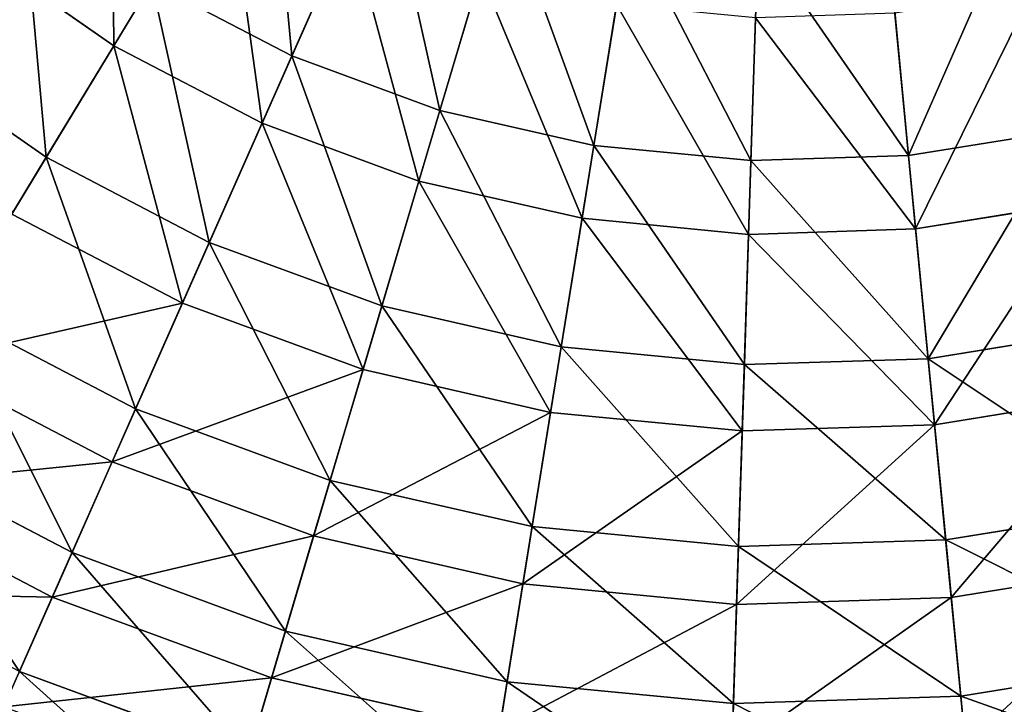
# Model space of a CAD drawing. Extents: x 1 to 133, y -12 to 0.
# Tile 169 of 256: x 48.35 to 51.13, y -10.98 to -9.04. Entities that reach past the tile are written whole.
import ezdxf

# ---------------------------------------------------------------- set-up
doc = ezdxf.new("R2010")
doc.units = 0
doc.header["$LTSCALE"] = 2.54
doc.layers.get('0').update_dxf_attribs({"color": 13, "linetype": 'CONTINUOUS'})

# ---------------------------------------------------------------- blocks, each defined once
blk = doc.blocks.new('SLING_IV_-_Z_O_ENIE16_06_B')
at = {"color": 0}
for p, q in [((49.3729, -8.5705, 1.3301), (49.1177, -9.1471, 1.7234)), ((49.3729, -8.5705, 1.3301), (49.1177, -9.1471, 1.7234)), ((48.6137, -9.1188, 11.3367), (48.9314, -8.5948, 11.7569)), ((48.6137, -9.1188, 11.3367), (48.9314, -8.5948, 11.7569)), ((49.7161, -8.6968, 1.3301), (49.5367, -9.3013, 1.7234)), ((49.7161, -8.6968, 1.3301), (49.5367, -9.3013, 1.7234)), ((49.0333, -9.3377, 11.3367), (49.2814, -8.7773, 11.7569)), ((49.0333, -9.3377, 11.3367), (49.2814, -8.7773, 11.7569)), ((50.0726, -8.7782, 1.3301), (49.972, -9.4006, 1.7234)), ((50.0726, -8.7782, 1.3301), (49.972, -9.4006, 1.7234)), ((50.8022, -8.8016, 1.3301), (50.8627, -9.4292, 1.7234)), ((50.8022, -8.8016, 1.3301), (50.8627, -9.4292, 1.7234)), ((50.4367, -8.8133, 1.3301), (50.4164, -9.4435, 1.7234)), ((50.4367, -8.8133, 1.3301), (50.4164, -9.4435, 1.7234)), ((48.2256, -8.8481, 11.3367), (48.6137, -9.1188, 11.3367)), ((48.2256, -8.8481, 11.3367), (48.6137, -9.1188, 11.3367)), ((49.4774, -9.5012, 11.3367), (49.6518, -8.9136, 11.7569)), ((49.4774, -9.5012, 11.3367), (49.6518, -8.9136, 11.7569)), ((48.7218, -8.9405, 1.7234), (48.4227, -9.434, 2.1915)), ((48.7218, -8.9405, 1.7234), (48.4227, -9.434, 2.1915)), ((48.7218, -8.9405, 1.7234), (49.1177, -9.1471, 1.7234)), ((48.7218, -8.9405, 1.7234), (49.1177, -9.1471, 1.7234)), ((49.9387, -9.6065, 11.3367), (50.0365, -9.0014, 11.7569)), ((49.9387, -9.6065, 11.3367), (50.0365, -9.0014, 11.7569)), ((50.4098, -9.6519, 11.3367), (50.4294, -9.0393, 11.7569)), ((50.4098, -9.6519, 11.3367), (50.4294, -9.0393, 11.7569)), ((50.8827, -9.6367, 11.3367), (50.8239, -9.0267, 11.7569)), ((50.8827, -9.6367, 11.3367), (50.8239, -9.0267, 11.7569)), ((47.9958, -9.1363, 2.1915), (48.4227, -9.434, 2.1915)), ((47.9958, -9.1363, 2.1915), (48.4227, -9.434, 2.1915)), ((48.3254, -9.5945, 10.8439), (48.6137, -9.1188, 11.3367)), ((48.3254, -9.5945, 10.8439), (48.6137, -9.1188, 11.3367)), ((48.6137, -9.1188, 11.3367), (49.0333, -9.3377, 11.3367)), ((48.6137, -9.1188, 11.3367), (49.0333, -9.3377, 11.3367)), ((49.1177, -9.1471, 1.7234), (48.8841, -9.6747, 2.1915)), ((49.1177, -9.1471, 1.7234), (48.8841, -9.6747, 2.1915)), ((49.1177, -9.1471, 1.7234), (49.5367, -9.3013, 1.7234)), ((49.1177, -9.1471, 1.7234), (49.5367, -9.3013, 1.7234)), ((49.5367, -9.3013, 1.7234), (49.3725, -9.8545, 2.1915)), ((49.5367, -9.3013, 1.7234), (49.3725, -9.8545, 2.1915)), ((49.5367, -9.3013, 1.7234), (49.972, -9.4006, 1.7234)), ((49.5367, -9.3013, 1.7234), (49.972, -9.4006, 1.7234)), ((48.8081, -9.8463, 10.8439), (49.0333, -9.3377, 11.3367)), ((48.8081, -9.8463, 10.8439), (49.0333, -9.3377, 11.3367)), ((49.0333, -9.3377, 11.3367), (49.4774, -9.5012, 11.3367)), ((49.0333, -9.3377, 11.3367), (49.4774, -9.5012, 11.3367)), ((50.8627, -9.4292, 1.7234), (51.3035, -9.3579, 1.7234)), ((50.8627, -9.4292, 1.7234), (51.3035, -9.3579, 1.7234)), ((49.972, -9.4006, 1.7234), (49.8799, -9.9703, 2.1915)), ((49.972, -9.4006, 1.7234), (49.8799, -9.9703, 2.1915)), ((49.972, -9.4006, 1.7234), (50.4164, -9.4435, 1.7234)), ((49.972, -9.4006, 1.7234), (50.4164, -9.4435, 1.7234)), ((48.4227, -9.434, 2.1915), (48.1558, -9.8742, 2.7275)), ((48.4227, -9.434, 2.1915), (48.1558, -9.8742, 2.7275)), ((48.4227, -9.434, 2.1915), (48.8841, -9.6747, 2.1915)), ((48.4227, -9.434, 2.1915), (48.8841, -9.6747, 2.1915)), ((50.4164, -9.4435, 1.7234), (50.398, -10.0203, 2.1915)), ((50.4164, -9.4435, 1.7234), (50.398, -10.0203, 2.1915)), ((50.4164, -9.4435, 1.7234), (50.8627, -9.4292, 1.7234)), ((50.4164, -9.4435, 1.7234), (50.8627, -9.4292, 1.7234)), ((50.8627, -9.4292, 1.7234), (50.9181, -10.0036, 2.1915)), ((50.8627, -9.4292, 1.7234), (50.9181, -10.0036, 2.1915)), ((49.3191, -10.0344, 10.8439), (49.4774, -9.5012, 11.3367)), ((49.3191, -10.0344, 10.8439), (49.4774, -9.5012, 11.3367)), ((49.4774, -9.5012, 11.3367), (49.9387, -9.6065, 11.3367)), ((49.4774, -9.5012, 11.3367), (49.9387, -9.6065, 11.3367)), ((50.8827, -9.6367, 11.3367), (51.3499, -9.5612, 11.3367)), ((50.8827, -9.6367, 11.3367), (51.3499, -9.5612, 11.3367)), ((48.3254, -9.5945, 10.8439), (48.8081, -9.8463, 10.8439)), ((48.3254, -9.5945, 10.8439), (48.8081, -9.8463, 10.8439)), ((49.85, -10.1555, 10.8439), (49.9387, -9.6065, 11.3367)), ((49.85, -10.1555, 10.8439), (49.9387, -9.6065, 11.3367)), ((49.9387, -9.6065, 11.3367), (50.4098, -9.6519, 11.3367)), ((49.9387, -9.6065, 11.3367), (50.4098, -9.6519, 11.3367)), ((50.4098, -9.6519, 11.3367), (50.8827, -9.6367, 11.3367)), ((50.4098, -9.6519, 11.3367), (50.8827, -9.6367, 11.3367)), ((50.9361, -10.1904, 10.8439), (50.8827, -9.6367, 11.3367)), ((50.9361, -10.1904, 10.8439), (50.8827, -9.6367, 11.3367)), ((50.3919, -10.2078, 10.8439), (50.4098, -9.6519, 11.3367)), ((50.3919, -10.2078, 10.8439), (50.4098, -9.6519, 11.3367)), ((48.8841, -9.6747, 2.1915), (48.6757, -10.1454, 2.7275)), ((48.8841, -9.6747, 2.1915), (48.6757, -10.1454, 2.7275)), ((48.8841, -9.6747, 2.1915), (49.3725, -9.8545, 2.1915)), ((48.8841, -9.6747, 2.1915), (49.3725, -9.8545, 2.1915)), ((48.6094, -10.2953, 10.2862), (48.8081, -9.8463, 10.8439)), ((48.6094, -10.2953, 10.2862), (48.8081, -9.8463, 10.8439)), ((48.8081, -9.8463, 10.8439), (49.3191, -10.0344, 10.8439)), ((48.8081, -9.8463, 10.8439), (49.3191, -10.0344, 10.8439)), ((49.3725, -9.8545, 2.1915), (49.226, -10.348, 2.7275)), ((49.3725, -9.8545, 2.1915), (49.226, -10.348, 2.7275)), ((49.3725, -9.8545, 2.1915), (49.8799, -9.9703, 2.1915)), ((49.3725, -9.8545, 2.1915), (49.8799, -9.9703, 2.1915)), ((48.1558, -9.8742, 2.7275), (48.6757, -10.1454, 2.7275)), ((48.1558, -9.8742, 2.7275), (48.6757, -10.1454, 2.7275)), ((50.9181, -10.0036, 2.1915), (51.4319, -9.9205, 2.1915)), ((50.9181, -10.0036, 2.1915), (51.4319, -9.9205, 2.1915)), ((49.8799, -9.9703, 2.1915), (49.7978, -10.4785, 2.7275)), ((49.8799, -9.9703, 2.1915), (49.7978, -10.4785, 2.7275)), ((49.8799, -9.9703, 2.1915), (50.398, -10.0203, 2.1915)), ((49.8799, -9.9703, 2.1915), (50.398, -10.0203, 2.1915)), ((48.0708, -10.0144, 10.2862), (48.6094, -10.2953, 10.2862)), ((48.0708, -10.0144, 10.2862), (48.6094, -10.2953, 10.2862)), ((50.398, -10.0203, 2.1915), (50.3814, -10.5348, 2.7275)), ((50.398, -10.0203, 2.1915), (50.3814, -10.5348, 2.7275)), ((50.398, -10.0203, 2.1915), (50.9181, -10.0036, 2.1915)), ((50.398, -10.0203, 2.1915), (50.9181, -10.0036, 2.1915)), ((50.9181, -10.0036, 2.1915), (50.9676, -10.516, 2.7275)), ((50.9181, -10.0036, 2.1915), (50.9676, -10.516, 2.7275)), ((49.1794, -10.5051, 10.2862), (49.3191, -10.0344, 10.8439)), ((49.1794, -10.5051, 10.2862), (49.3191, -10.0344, 10.8439)), ((49.3191, -10.0344, 10.8439), (49.85, -10.1555, 10.8439)), ((49.3191, -10.0344, 10.8439), (49.85, -10.1555, 10.8439)), ((50.9361, -10.1904, 10.8439), (51.4737, -10.1035, 10.8439)), ((50.9361, -10.1904, 10.8439), (51.4737, -10.1035, 10.8439)), ((48.6757, -10.1454, 2.7275), (48.4958, -10.552, 3.3229)), ((48.6757, -10.1454, 2.7275), (48.4958, -10.552, 3.3229)), ((48.6757, -10.1454, 2.7275), (49.226, -10.348, 2.7275)), ((48.6757, -10.1454, 2.7275), (49.226, -10.348, 2.7275)), ((49.7716, -10.6403, 10.2862), (49.85, -10.1555, 10.8439)), ((49.7716, -10.6403, 10.2862), (49.85, -10.1555, 10.8439)), ((49.85, -10.1555, 10.8439), (50.3919, -10.2078, 10.8439)), ((49.85, -10.1555, 10.8439), (50.3919, -10.2078, 10.8439)), ((50.3919, -10.2078, 10.8439), (50.9361, -10.1904, 10.8439)), ((50.3919, -10.2078, 10.8439), (50.9361, -10.1904, 10.8439)), ((50.9833, -10.6791, 10.2862), (50.9361, -10.1904, 10.8439)), ((50.9833, -10.6791, 10.2862), (50.9361, -10.1904, 10.8439)), ((50.3762, -10.6986, 10.2862), (50.3919, -10.2078, 10.8439)), ((50.3762, -10.6986, 10.2862), (50.3919, -10.2078, 10.8439)), ((47.9254, -10.2544, 3.3229), (48.4958, -10.552, 3.3229)), ((47.9254, -10.2544, 3.3229), (48.4958, -10.552, 3.3229)), ((48.44, -10.6779, 9.672), (48.6094, -10.2953, 10.2862)), ((48.44, -10.6779, 9.672), (48.6094, -10.2953, 10.2862)), ((48.6094, -10.2953, 10.2862), (49.1794, -10.5051, 10.2862)), ((48.6094, -10.2953, 10.2862), (49.1794, -10.5051, 10.2862)), ((49.226, -10.348, 2.7275), (49.0996, -10.7742, 3.3229)), ((49.226, -10.348, 2.7275), (49.0996, -10.7742, 3.3229)), ((49.226, -10.348, 2.7275), (49.7978, -10.4785, 2.7275)), ((49.226, -10.348, 2.7275), (49.7978, -10.4785, 2.7275)), ((47.854, -10.3721, 9.672), (48.44, -10.6779, 9.672)), ((47.854, -10.3721, 9.672), (48.44, -10.6779, 9.672)), ((50.9676, -10.516, 2.7275), (51.5465, -10.4224, 2.7275)), ((50.9676, -10.516, 2.7275), (51.5465, -10.4224, 2.7275)), ((49.7978, -10.4785, 2.7275), (49.7268, -10.9173, 3.3229)), ((49.7978, -10.4785, 2.7275), (49.7268, -10.9173, 3.3229)), ((49.7978, -10.4785, 2.7275), (50.3814, -10.5348, 2.7275)), ((49.7978, -10.4785, 2.7275), (50.3814, -10.5348, 2.7275)), ((49.0604, -10.9062, 9.672), (49.1794, -10.5051, 10.2862)), ((49.0604, -10.9062, 9.672), (49.1794, -10.5051, 10.2862)), ((49.1794, -10.5051, 10.2862), (49.7716, -10.6403, 10.2862)), ((49.1794, -10.5051, 10.2862), (49.7716, -10.6403, 10.2862)), ((50.3814, -10.5348, 2.7275), (50.9676, -10.516, 2.7275)), ((50.3814, -10.5348, 2.7275), (50.9676, -10.516, 2.7275)), ((50.9676, -10.516, 2.7275), (51.0102, -10.9585, 3.3229)), ((50.9676, -10.516, 2.7275), (51.0102, -10.9585, 3.3229)), ((48.4958, -10.552, 3.3229), (48.347, -10.8881, 3.9687)), ((48.4958, -10.552, 3.3229), (48.347, -10.8881, 3.9687)), ((48.4958, -10.552, 3.3229), (49.0996, -10.7742, 3.3229)), ((48.4958, -10.552, 3.3229), (49.0996, -10.7742, 3.3229)), ((50.3814, -10.5348, 2.7275), (50.3672, -10.9791, 3.3229)), ((50.3814, -10.5348, 2.7275), (50.3672, -10.9791, 3.3229)), ((50.9833, -10.6791, 10.2862), (51.5829, -10.5822, 10.2862)), ((50.9833, -10.6791, 10.2862), (51.5829, -10.5822, 10.2862)), ((49.7048, -11.0533, 9.672), (49.7716, -10.6403, 10.2862)), ((49.7048, -11.0533, 9.672), (49.7716, -10.6403, 10.2862)), ((49.7716, -10.6403, 10.2862), (50.3762, -10.6986, 10.2862)), ((49.7716, -10.6403, 10.2862), (50.3762, -10.6986, 10.2862)), ((48.3027, -10.988, 9.0109), (48.44, -10.6779, 9.672)), ((48.3027, -10.988, 9.0109), (48.44, -10.6779, 9.672)), ((48.44, -10.6779, 9.672), (49.0604, -10.9062, 9.672)), ((48.44, -10.6779, 9.672), (49.0604, -10.9062, 9.672)), ((50.3762, -10.6986, 10.2862), (50.9833, -10.6791, 10.2862)), ((50.3762, -10.6986, 10.2862), (50.9833, -10.6791, 10.2862)), ((51.0235, -11.0955, 9.672), (50.9833, -10.6791, 10.2862)), ((51.0235, -11.0955, 9.672), (50.9833, -10.6791, 10.2862)), ((50.3628, -11.1167, 9.672), (50.3762, -10.6986, 10.2862)), ((50.3628, -11.1167, 9.672), (50.3762, -10.6986, 10.2862)), ((49.0996, -10.7742, 3.3229), (48.995, -11.1265, 3.9687)), ((49.0996, -10.7742, 3.3229), (48.995, -11.1265, 3.9687)), ((49.0996, -10.7742, 3.3229), (49.7268, -10.9173, 3.3229)), ((49.0996, -10.7742, 3.3229), (49.7268, -10.9173, 3.3229)), ((51.0102, -10.9585, 3.3229), (51.6454, -10.8558, 3.3229)), ((51.0102, -10.9585, 3.3229), (51.6454, -10.8558, 3.3229)), ((48.347, -10.8881, 3.9687), (48.995, -11.1265, 3.9687)), ((48.347, -10.8881, 3.9687), (48.995, -11.1265, 3.9687)), ((48.9639, -11.2314, 9.0109), (49.0604, -10.9062, 9.672)), ((48.9639, -11.2314, 9.0109), (49.0604, -10.9062, 9.672)), ((49.0604, -10.9062, 9.672), (49.7048, -11.0533, 9.672)), ((49.0604, -10.9062, 9.672), (49.7048, -11.0533, 9.672)), ((49.7268, -10.9173, 3.3229), (49.6681, -11.2802, 3.9687)), ((49.7268, -10.9173, 3.3229), (49.6681, -11.2802, 3.9687)), ((49.7268, -10.9173, 3.3229), (50.3672, -10.9791, 3.3229)), ((49.7268, -10.9173, 3.3229), (50.3672, -10.9791, 3.3229)), ((50.3672, -10.9791, 3.3229), (51.0102, -10.9585, 3.3229)), ((50.3672, -10.9791, 3.3229), (51.0102, -10.9585, 3.3229)), ((51.0102, -10.9585, 3.3229), (51.0455, -11.3243, 3.9687)), ((51.0102, -10.9585, 3.3229), (51.0455, -11.3243, 3.9687)), ((50.3672, -10.9791, 3.3229), (50.3554, -11.3465, 3.9687)), ((50.3672, -10.9791, 3.3229), (50.3554, -11.3465, 3.9687))]:
    blk.add_line(p, q, dxfattribs=at)
at = {"color": 7}
mesh = blk.add_polyface(dxfattribs=at)
corners = [(48.0251, -8.3849, 1.7234), (47.9958, -9.1363, 2.1915), (47.6105, -8.7864, 2.1915), (48.3556, -8.6851, 1.7234)]
mesh.append_faces([[corners[k] for k in face] for face in [(0, 1, 2), (1, 0, 3)]], dxfattribs={"vtx0": -1, "color": 7})
mesh = blk.add_polyface(dxfattribs=at)
corners = [(48.6137, -9.1188, 11.3367), (48.6077, -8.3689, 11.7569), (48.2256, -8.8481, 11.3367), (48.9314, -8.5948, 11.7569)]
mesh.append_faces([[corners[k] for k in face] for face in [(0, 1, 2), (1, 0, 3)]], dxfattribs={"vtx0": -1, "color": 7})
mesh = blk.add_polyface(dxfattribs=at)
corners = [(49.0487, -8.4014, 1.3301), (49.1177, -9.1471, 1.7234), (48.7218, -8.9405, 1.7234), (49.3729, -8.5705, 1.3301)]
mesh.append_faces([[corners[k] for k in face] for face in [(0, 1, 2), (1, 0, 3)]], dxfattribs={"vtx0": -1, "color": 7})
mesh = blk.add_polyface(dxfattribs=at)
corners = [(49.3729, -8.5705, 1.3301), (49.5367, -9.3013, 1.7234), (49.1177, -9.1471, 1.7234), (49.7161, -8.6968, 1.3301)]
mesh.append_faces([[corners[k] for k in face] for face in [(0, 1, 2), (1, 0, 3)]], dxfattribs={"vtx0": -1, "color": 7})
mesh = blk.add_polyface(dxfattribs=at)
corners = [(49.0333, -9.3377, 11.3367), (48.9314, -8.5948, 11.7569), (48.6137, -9.1188, 11.3367), (49.2814, -8.7773, 11.7569)]
mesh.append_faces([[corners[k] for k in face] for face in [(0, 1, 2), (1, 0, 3)]], dxfattribs={"vtx0": -1, "color": 7})
mesh = blk.add_polyface(dxfattribs=at)
corners = [(48.3556, -8.6851, 1.7234), (48.4227, -9.434, 2.1915), (47.9958, -9.1363, 2.1915), (48.7218, -8.9405, 1.7234)]
mesh.append_faces([[corners[k] for k in face] for face in [(0, 1, 2), (1, 0, 3)]], dxfattribs={"vtx0": -1, "color": 7})
mesh = blk.add_polyface(dxfattribs=at)
corners = [(49.7161, -8.6968, 1.3301), (49.972, -9.4006, 1.7234), (49.5367, -9.3013, 1.7234), (50.0726, -8.7782, 1.3301)]
mesh.append_faces([[corners[k] for k in face] for face in [(0, 1, 2), (1, 0, 3)]], dxfattribs={"vtx0": -1, "color": 7})
mesh = blk.add_polyface(dxfattribs=at)
corners = [(51.1632, -8.7432, 1.3301), (50.8627, -9.4292, 1.7234), (50.8022, -8.8016, 1.3301), (51.3035, -9.3579, 1.7234)]
mesh.append_faces([[corners[k] for k in face] for face in [(0, 1, 2), (1, 0, 3)]], dxfattribs={"vtx0": -1, "color": 7})
mesh = blk.add_polyface(dxfattribs=at)
corners = [(49.4774, -9.5012, 11.3367), (49.2814, -8.7773, 11.7569), (49.0333, -9.3377, 11.3367), (49.6518, -8.9136, 11.7569)]
mesh.append_faces([[corners[k] for k in face] for face in [(0, 1, 2), (1, 0, 3)]], dxfattribs={"vtx0": -1, "color": 7})
mesh = blk.add_polyface(dxfattribs=at)
corners = [(50.0726, -8.7782, 1.3301), (50.4164, -9.4435, 1.7234), (49.972, -9.4006, 1.7234), (50.4367, -8.8133, 1.3301)]
mesh.append_faces([[corners[k] for k in face] for face in [(0, 1, 2), (1, 0, 3)]], dxfattribs={"vtx0": -1, "color": 7})
mesh = blk.add_polyface(dxfattribs=at)
corners = [(50.4367, -8.8133, 1.3301), (50.8627, -9.4292, 1.7234), (50.4164, -9.4435, 1.7234), (50.8022, -8.8016, 1.3301)]
mesh.append_faces([[corners[k] for k in face] for face in [(0, 1, 2), (1, 0, 3)]], dxfattribs={"vtx0": -1, "color": 7})
mesh = blk.add_polyface(dxfattribs=at)
corners = [(48.3254, -9.5945, 10.8439), (48.2256, -8.8481, 11.3367), (47.8788, -9.283, 10.8439), (48.6137, -9.1188, 11.3367)]
mesh.append_faces([[corners[k] for k in face] for face in [(0, 1, 2), (1, 0, 3)]], dxfattribs={"vtx0": -1, "color": 7})
mesh = blk.add_polyface(dxfattribs=at)
corners = [(49.9387, -9.6065, 11.3367), (49.6518, -8.9136, 11.7569), (49.4774, -9.5012, 11.3367), (50.0365, -9.0014, 11.7569)]
mesh.append_faces([[corners[k] for k in face] for face in [(0, 1, 2), (1, 0, 3)]], dxfattribs={"vtx0": -1, "color": 7})
mesh = blk.add_polyface(dxfattribs=at)
corners = [(48.7218, -8.9405, 1.7234), (48.8841, -9.6747, 2.1915), (48.4227, -9.434, 2.1915), (49.1177, -9.1471, 1.7234)]
mesh.append_faces([[corners[k] for k in face] for face in [(0, 1, 2), (1, 0, 3)]], dxfattribs={"vtx0": -1, "color": 7})
mesh = blk.add_polyface(dxfattribs=at)
corners = [(50.8827, -9.6367, 11.3367), (51.2135, -8.9637, 11.7569), (50.8239, -9.0267, 11.7569), (51.3499, -9.5612, 11.3367)]
mesh.append_faces([[corners[k] for k in face] for face in [(0, 1, 2), (1, 0, 3)]], dxfattribs={"vtx0": -1, "color": 7})
mesh = blk.add_polyface(dxfattribs=at)
corners = [(50.4098, -9.6519, 11.3367), (50.0365, -9.0014, 11.7569), (49.9387, -9.6065, 11.3367), (50.4294, -9.0393, 11.7569)]
mesh.append_faces([[corners[k] for k in face] for face in [(0, 1, 2), (1, 0, 3)]], dxfattribs={"vtx0": -1, "color": 7})
mesh = blk.add_polyface(dxfattribs=at)
corners = [(50.8827, -9.6367, 11.3367), (50.4294, -9.0393, 11.7569), (50.4098, -9.6519, 11.3367), (50.8239, -9.0267, 11.7569)]
mesh.append_faces([[corners[k] for k in face] for face in [(0, 1, 2), (1, 0, 3)]], dxfattribs={"vtx0": -1, "color": 7})
mesh = blk.add_polyface(dxfattribs=at)
corners = [(47.9958, -9.1363, 2.1915), (48.1558, -9.8742, 2.7275), (47.6749, -9.5387, 2.7275), (48.4227, -9.434, 2.1915)]
mesh.append_faces([[corners[k] for k in face] for face in [(0, 1, 2), (1, 0, 3)]], dxfattribs={"vtx0": -1, "color": 7})
mesh = blk.add_polyface(dxfattribs=at)
corners = [(48.8081, -9.8463, 10.8439), (48.6137, -9.1188, 11.3367), (48.3254, -9.5945, 10.8439), (49.0333, -9.3377, 11.3367)]
mesh.append_faces([[corners[k] for k in face] for face in [(0, 1, 2), (1, 0, 3)]], dxfattribs={"vtx0": -1, "color": 7})
mesh = blk.add_polyface(dxfattribs=at)
corners = [(49.1177, -9.1471, 1.7234), (49.3725, -9.8545, 2.1915), (48.8841, -9.6747, 2.1915), (49.5367, -9.3013, 1.7234)]
mesh.append_faces([[corners[k] for k in face] for face in [(0, 1, 2), (1, 0, 3)]], dxfattribs={"vtx0": -1, "color": 7})
mesh = blk.add_polyface(dxfattribs=at)
corners = [(49.5367, -9.3013, 1.7234), (49.8799, -9.9703, 2.1915), (49.3725, -9.8545, 2.1915), (49.972, -9.4006, 1.7234)]
mesh.append_faces([[corners[k] for k in face] for face in [(0, 1, 2), (1, 0, 3)]], dxfattribs={"vtx0": -1, "color": 7})
mesh = blk.add_polyface(dxfattribs=at)
corners = [(49.3191, -10.0344, 10.8439), (49.0333, -9.3377, 11.3367), (48.8081, -9.8463, 10.8439), (49.4774, -9.5012, 11.3367)]
mesh.append_faces([[corners[k] for k in face] for face in [(0, 1, 2), (1, 0, 3)]], dxfattribs={"vtx0": -1, "color": 7})
mesh = blk.add_polyface(dxfattribs=at)
corners = [(51.3035, -9.3579, 1.7234), (50.9181, -10.0036, 2.1915), (50.8627, -9.4292, 1.7234), (51.4319, -9.9205, 2.1915)]
mesh.append_faces([[corners[k] for k in face] for face in [(0, 1, 2), (1, 0, 3)]], dxfattribs={"vtx0": -1, "color": 7})
mesh = blk.add_polyface(dxfattribs=at)
corners = [(49.972, -9.4006, 1.7234), (50.398, -10.0203, 2.1915), (49.8799, -9.9703, 2.1915), (50.4164, -9.4435, 1.7234)]
mesh.append_faces([[corners[k] for k in face] for face in [(0, 1, 2), (1, 0, 3)]], dxfattribs={"vtx0": -1, "color": 7})
mesh = blk.add_polyface(dxfattribs=at)
corners = [(48.4227, -9.434, 2.1915), (48.6757, -10.1454, 2.7275), (48.1558, -9.8742, 2.7275), (48.8841, -9.6747, 2.1915)]
mesh.append_faces([[corners[k] for k in face] for face in [(0, 1, 2), (1, 0, 3)]], dxfattribs={"vtx0": -1, "color": 7})
mesh = blk.add_polyface(dxfattribs=at)
corners = [(50.4164, -9.4435, 1.7234), (50.9181, -10.0036, 2.1915), (50.398, -10.0203, 2.1915), (50.8627, -9.4292, 1.7234)]
mesh.append_faces([[corners[k] for k in face] for face in [(0, 1, 2), (1, 0, 3)]], dxfattribs={"vtx0": -1, "color": 7})
mesh = blk.add_polyface(dxfattribs=at)
corners = [(49.85, -10.1555, 10.8439), (49.4774, -9.5012, 11.3367), (49.3191, -10.0344, 10.8439), (49.9387, -9.6065, 11.3367)]
mesh.append_faces([[corners[k] for k in face] for face in [(0, 1, 2), (1, 0, 3)]], dxfattribs={"vtx0": -1, "color": 7})
mesh = blk.add_polyface(dxfattribs=at)
corners = [(50.9361, -10.1904, 10.8439), (51.3499, -9.5612, 11.3367), (50.8827, -9.6367, 11.3367), (51.4737, -10.1035, 10.8439)]
mesh.append_faces([[corners[k] for k in face] for face in [(0, 1, 2), (1, 0, 3)]], dxfattribs={"vtx0": -1, "color": 7})
mesh = blk.add_polyface(dxfattribs=at)
corners = [(48.8081, -9.8463, 10.8439), (48.0708, -10.0144, 10.2862), (48.6094, -10.2953, 10.2862), (48.3254, -9.5945, 10.8439)]
mesh.append_faces([[corners[k] for k in face] for face in [(0, 1, 2), (1, 0, 3)]], dxfattribs={"vtx0": -1, "color": 7})
mesh = blk.add_polyface(dxfattribs=at)
corners = [(50.3919, -10.2078, 10.8439), (49.9387, -9.6065, 11.3367), (49.85, -10.1555, 10.8439), (50.4098, -9.6519, 11.3367)]
mesh.append_faces([[corners[k] for k in face] for face in [(0, 1, 2), (1, 0, 3)]], dxfattribs={"vtx0": -1, "color": 7})
mesh = blk.add_polyface(dxfattribs=at)
corners = [(50.9361, -10.1904, 10.8439), (50.4098, -9.6519, 11.3367), (50.3919, -10.2078, 10.8439), (50.8827, -9.6367, 11.3367)]
mesh.append_faces([[corners[k] for k in face] for face in [(0, 1, 2), (1, 0, 3)]], dxfattribs={"vtx0": -1, "color": 7})
mesh = blk.add_polyface(dxfattribs=at)
corners = [(48.8841, -9.6747, 2.1915), (49.226, -10.348, 2.7275), (48.6757, -10.1454, 2.7275), (49.3725, -9.8545, 2.1915)]
mesh.append_faces([[corners[k] for k in face] for face in [(0, 1, 2), (1, 0, 3)]], dxfattribs={"vtx0": -1, "color": 7})
mesh = blk.add_polyface(dxfattribs=at)
corners = [(49.3191, -10.0344, 10.8439), (48.6094, -10.2953, 10.2862), (49.1794, -10.5051, 10.2862), (48.8081, -9.8463, 10.8439)]
mesh.append_faces([[corners[k] for k in face] for face in [(0, 1, 2), (1, 0, 3)]], dxfattribs={"vtx0": -1, "color": 7})
mesh = blk.add_polyface(dxfattribs=at)
corners = [(49.7978, -10.4785, 2.7275), (49.3725, -9.8545, 2.1915), (49.8799, -9.9703, 2.1915), (49.226, -10.348, 2.7275)]
mesh.append_faces([[corners[k] for k in face] for face in [(0, 1, 2), (1, 0, 3)]], dxfattribs={"vtx0": -1, "color": 7})
mesh = blk.add_polyface(dxfattribs=at)
corners = [(48.4958, -10.552, 3.3229), (48.1558, -9.8742, 2.7275), (48.6757, -10.1454, 2.7275), (47.9254, -10.2544, 3.3229)]
mesh.append_faces([[corners[k] for k in face] for face in [(0, 1, 2), (1, 0, 3)]], dxfattribs={"vtx0": -1, "color": 7})
mesh = blk.add_polyface(dxfattribs=at)
corners = [(51.5465, -10.4224, 2.7275), (50.9181, -10.0036, 2.1915), (51.4319, -9.9205, 2.1915), (50.9676, -10.516, 2.7275)]
mesh.append_faces([[corners[k] for k in face] for face in [(0, 1, 2), (1, 0, 3)]], dxfattribs={"vtx0": -1, "color": 7})
mesh = blk.add_polyface(dxfattribs=at)
corners = [(50.3814, -10.5348, 2.7275), (49.8799, -9.9703, 2.1915), (50.398, -10.0203, 2.1915), (49.7978, -10.4785, 2.7275)]
mesh.append_faces([[corners[k] for k in face] for face in [(0, 1, 2), (1, 0, 3)]], dxfattribs={"vtx0": -1, "color": 7})
mesh = blk.add_polyface(dxfattribs=at)
corners = [(48.6094, -10.2953, 10.2862), (47.854, -10.3721, 9.672), (48.44, -10.6779, 9.672), (48.0708, -10.0144, 10.2862)]
mesh.append_faces([[corners[k] for k in face] for face in [(0, 1, 2), (1, 0, 3)]], dxfattribs={"vtx0": -1, "color": 7})
mesh = blk.add_polyface(dxfattribs=at)
corners = [(50.9676, -10.516, 2.7275), (50.398, -10.0203, 2.1915), (50.9181, -10.0036, 2.1915), (50.3814, -10.5348, 2.7275)]
mesh.append_faces([[corners[k] for k in face] for face in [(0, 1, 2), (1, 0, 3)]], dxfattribs={"vtx0": -1, "color": 7})
mesh = blk.add_polyface(dxfattribs=at)
corners = [(49.85, -10.1555, 10.8439), (49.1794, -10.5051, 10.2862), (49.7716, -10.6403, 10.2862), (49.3191, -10.0344, 10.8439)]
mesh.append_faces([[corners[k] for k in face] for face in [(0, 1, 2), (1, 0, 3)]], dxfattribs={"vtx0": -1, "color": 7})
mesh = blk.add_polyface(dxfattribs=at)
corners = [(51.4737, -10.1035, 10.8439), (50.9833, -10.6791, 10.2862), (51.5829, -10.5822, 10.2862), (50.9361, -10.1904, 10.8439)]
mesh.append_faces([[corners[k] for k in face] for face in [(0, 1, 2), (1, 0, 3)]], dxfattribs={"vtx0": -1, "color": 7})
mesh = blk.add_polyface(dxfattribs=at)
corners = [(49.0996, -10.7742, 3.3229), (48.6757, -10.1454, 2.7275), (49.226, -10.348, 2.7275), (48.4958, -10.552, 3.3229)]
mesh.append_faces([[corners[k] for k in face] for face in [(0, 1, 2), (1, 0, 3)]], dxfattribs={"vtx0": -1, "color": 7})
mesh = blk.add_polyface(dxfattribs=at)
corners = [(50.3919, -10.2078, 10.8439), (49.7716, -10.6403, 10.2862), (50.3762, -10.6986, 10.2862), (49.85, -10.1555, 10.8439)]
mesh.append_faces([[corners[k] for k in face] for face in [(0, 1, 2), (1, 0, 3)]], dxfattribs={"vtx0": -1, "color": 7})
mesh = blk.add_polyface(dxfattribs=at)
corners = [(50.9361, -10.1904, 10.8439), (50.3762, -10.6986, 10.2862), (50.9833, -10.6791, 10.2862), (50.3919, -10.2078, 10.8439)]
mesh.append_faces([[corners[k] for k in face] for face in [(0, 1, 2), (1, 0, 3)]], dxfattribs={"vtx0": -1, "color": 7})
mesh = blk.add_polyface(dxfattribs=at)
corners = [(48.347, -10.8881, 3.9687), (47.9254, -10.2544, 3.3229), (48.4958, -10.552, 3.3229), (47.7348, -10.5687, 3.9687)]
mesh.append_faces([[corners[k] for k in face] for face in [(0, 1, 2), (1, 0, 3)]], dxfattribs={"vtx0": -1, "color": 7})
mesh = blk.add_polyface(dxfattribs=at)
corners = [(49.1794, -10.5051, 10.2862), (48.44, -10.6779, 9.672), (49.0604, -10.9062, 9.672), (48.6094, -10.2953, 10.2862)]
mesh.append_faces([[corners[k] for k in face] for face in [(0, 1, 2), (1, 0, 3)]], dxfattribs={"vtx0": -1, "color": 7})
mesh = blk.add_polyface(dxfattribs=at)
corners = [(49.7268, -10.9173, 3.3229), (49.226, -10.348, 2.7275), (49.7978, -10.4785, 2.7275), (49.0996, -10.7742, 3.3229)]
mesh.append_faces([[corners[k] for k in face] for face in [(0, 1, 2), (1, 0, 3)]], dxfattribs={"vtx0": -1, "color": 7})
mesh = blk.add_polyface(dxfattribs=at)
corners = [(48.44, -10.6779, 9.672), (47.6781, -10.6622, 9.0109), (48.3027, -10.988, 9.0109), (47.854, -10.3721, 9.672)]
mesh.append_faces([[corners[k] for k in face] for face in [(0, 1, 2), (1, 0, 3)]], dxfattribs={"vtx0": -1, "color": 7})
mesh = blk.add_polyface(dxfattribs=at)
corners = [(51.6454, -10.8558, 3.3229), (50.9676, -10.516, 2.7275), (51.5465, -10.4224, 2.7275), (51.0102, -10.9585, 3.3229)]
mesh.append_faces([[corners[k] for k in face] for face in [(0, 1, 2), (1, 0, 3)]], dxfattribs={"vtx0": -1, "color": 7})
mesh = blk.add_polyface(dxfattribs=at)
corners = [(50.3672, -10.9791, 3.3229), (49.7978, -10.4785, 2.7275), (50.3814, -10.5348, 2.7275), (49.7268, -10.9173, 3.3229)]
mesh.append_faces([[corners[k] for k in face] for face in [(0, 1, 2), (1, 0, 3)]], dxfattribs={"vtx0": -1, "color": 7})
mesh = blk.add_polyface(dxfattribs=at)
corners = [(49.7716, -10.6403, 10.2862), (49.0604, -10.9062, 9.672), (49.7048, -11.0533, 9.672), (49.1794, -10.5051, 10.2862)]
mesh.append_faces([[corners[k] for k in face] for face in [(0, 1, 2), (1, 0, 3)]], dxfattribs={"vtx0": -1, "color": 7})
mesh = blk.add_polyface(dxfattribs=at)
corners = [(51.0102, -10.9585, 3.3229), (50.3814, -10.5348, 2.7275), (50.9676, -10.516, 2.7275), (50.3672, -10.9791, 3.3229)]
mesh.append_faces([[corners[k] for k in face] for face in [(0, 1, 2), (1, 0, 3)]], dxfattribs={"vtx0": -1, "color": 7})
mesh = blk.add_polyface(dxfattribs=at)
corners = [(48.995, -11.1265, 3.9687), (48.4958, -10.552, 3.3229), (49.0996, -10.7742, 3.3229), (48.347, -10.8881, 3.9687)]
mesh.append_faces([[corners[k] for k in face] for face in [(0, 1, 2), (1, 0, 3)]], dxfattribs={"vtx0": -1, "color": 7})
mesh = blk.add_polyface(dxfattribs=at)
corners = [(51.5829, -10.5822, 10.2862), (51.0235, -11.0955, 9.672), (51.676, -10.99, 9.672), (50.9833, -10.6791, 10.2862)]
mesh.append_faces([[corners[k] for k in face] for face in [(0, 1, 2), (1, 0, 3)]], dxfattribs={"vtx0": -1, "color": 7})
mesh = blk.add_polyface(dxfattribs=at)
corners = [(50.3762, -10.6986, 10.2862), (49.7048, -11.0533, 9.672), (50.3628, -11.1167, 9.672), (49.7716, -10.6403, 10.2862)]
mesh.append_faces([[corners[k] for k in face] for face in [(0, 1, 2), (1, 0, 3)]], dxfattribs={"vtx0": -1, "color": 7})
mesh = blk.add_polyface(dxfattribs=at)
corners = [(49.0604, -10.9062, 9.672), (48.3027, -10.988, 9.0109), (48.9639, -11.2314, 9.0109), (48.44, -10.6779, 9.672)]
mesh.append_faces([[corners[k] for k in face] for face in [(0, 1, 2), (1, 0, 3)]], dxfattribs={"vtx0": -1, "color": 7})
mesh = blk.add_polyface(dxfattribs=at)
corners = [(50.9833, -10.6791, 10.2862), (50.3628, -11.1167, 9.672), (51.0235, -11.0955, 9.672), (50.3762, -10.6986, 10.2862)]
mesh.append_faces([[corners[k] for k in face] for face in [(0, 1, 2), (1, 0, 3)]], dxfattribs={"vtx0": -1, "color": 7})
mesh = blk.add_polyface(dxfattribs=at)
corners = [(49.6681, -11.2802, 3.9687), (49.0996, -10.7742, 3.3229), (49.7268, -10.9173, 3.3229), (48.995, -11.1265, 3.9687)]
mesh.append_faces([[corners[k] for k in face] for face in [(0, 1, 2), (1, 0, 3)]], dxfattribs={"vtx0": -1, "color": 7})
mesh = blk.add_polyface(dxfattribs=at)
corners = [(51.7272, -11.2141, 3.9687), (51.0102, -10.9585, 3.3229), (51.6454, -10.8558, 3.3229), (51.0455, -11.3243, 3.9687)]
mesh.append_faces([[corners[k] for k in face] for face in [(0, 1, 2), (1, 0, 3)]], dxfattribs={"vtx0": -1, "color": 7})
mesh = blk.add_polyface(dxfattribs=at)
corners = [(48.9139, -11.3996, 4.6551), (48.347, -10.8881, 3.9687), (48.995, -11.1265, 3.9687), (48.2317, -11.1486, 4.6551)]
mesh.append_faces([[corners[k] for k in face] for face in [(0, 1, 2), (1, 0, 3)]], dxfattribs={"vtx0": -1, "color": 7})
mesh = blk.add_polyface(dxfattribs=at)
corners = [(49.7048, -11.0533, 9.672), (48.9639, -11.2314, 9.0109), (49.6507, -11.3881, 9.0109), (49.0604, -10.9062, 9.672)]
mesh.append_faces([[corners[k] for k in face] for face in [(0, 1, 2), (1, 0, 3)]], dxfattribs={"vtx0": -1, "color": 7})
mesh = blk.add_polyface(dxfattribs=at)
corners = [(50.3554, -11.3465, 3.9687), (49.7268, -10.9173, 3.3229), (50.3672, -10.9791, 3.3229), (49.6681, -11.2802, 3.9687)]
mesh.append_faces([[corners[k] for k in face] for face in [(0, 1, 2), (1, 0, 3)]], dxfattribs={"vtx0": -1, "color": 7})
mesh = blk.add_polyface(dxfattribs=at)
corners = [(51.0455, -11.3243, 3.9687), (50.3672, -10.9791, 3.3229), (51.0102, -10.9585, 3.3229), (50.3554, -11.3465, 3.9687)]
mesh.append_faces([[corners[k] for k in face] for face in [(0, 1, 2), (1, 0, 3)]], dxfattribs={"vtx0": -1, "color": 7})

msp = doc.modelspace()

# ---------------------------------------------------------------- block references
at = {"color": 18}
msp.add_blockref('SLING_IV_-_Z_O_ENIE16_06_B', (0, 0), dxfattribs=at)

doc.saveas('drawing.dxf')
